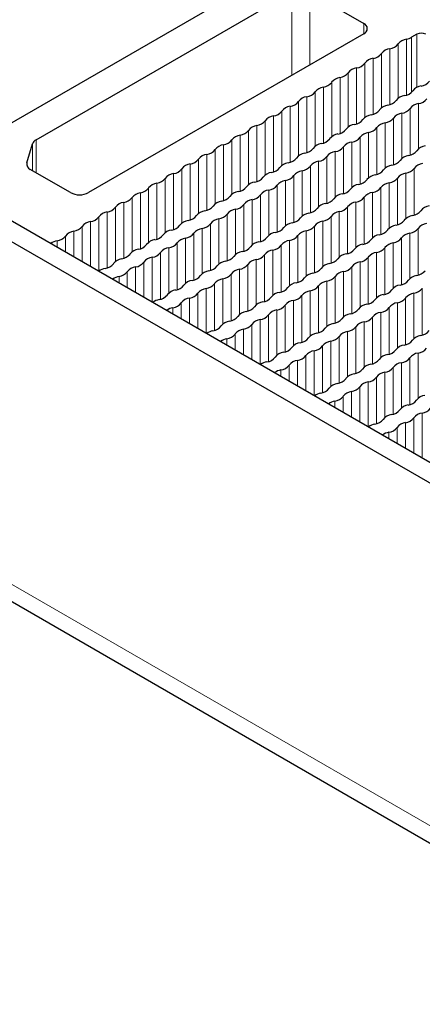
# Paper-space layout 'Blatt4' of a CAD drawing. Header units: millimetres. Extents: x 5 to 418, y 2 to 292.
# Tile 63 of 75: x 251 to 264, y 198 to 229. Entities that reach past the tile are written whole.
import ezdxf

# ---------------------------------------------------------------- set-up
doc = ezdxf.new("R2010")
doc.units = ezdxf.units.MM

psp = doc.layouts.new('Blatt4')

# ---------------------------------------------------------------- linework, layer by layer
at = {"color": 7, "linetype": 'Continuous', "lineweight": 25}
for p, q in [((250.702, 225.247), (264.464, 233.192)), ((251.882, 224.948), (259.923, 229.59)), ((260.488, 229.59), (262.185, 228.611)), ((239.671, 229.004), (279.269, 206.145)), ((239.105, 228.678), (278.703, 205.818)), ((262.185, 228.284), (253.53, 223.288)), ((263.854, 228.268), (263.692, 228.174)), ((251.587, 224.222), (251.771, 224.825)), ((252.965, 223.288), (251.698, 224.019)), ((238.871, 217.493), (279.601, 193.981))]:
    psp.add_line(p, q, dxfattribs=at)
at = {"color": 7, "linetype": 'Continuous', "lineweight": 18}
for p, q in [((259.923, 226.978), (259.923, 229.59)), ((260.488, 229.59), (260.488, 227.304)), ((262.185, 228.284), (262.185, 228.611)), ((263.854, 228.268), (263.854, 226.594)), ((263.27, 227.964), (263.27, 226.254)), ((263.532, 228.115), (263.532, 226.356)), ((263.692, 228.174), (263.692, 226.444)), ((262.747, 227.662), (262.747, 225.952)), ((263.009, 227.813), (263.009, 226.054)), ((262.224, 227.36), (262.224, 225.65)), ((262.485, 227.511), (262.485, 225.752)), ((261.7, 227.058), (261.7, 225.348)), ((261.962, 227.209), (261.962, 225.449)), ((261.177, 226.756), (261.177, 225.046)), ((261.439, 226.907), (261.439, 225.147)), ((260.654, 226.453), (260.654, 224.744)), ((260.916, 226.605), (260.916, 224.845)), ((260.131, 226.151), (260.131, 224.442)), ((260.392, 226.302), (260.392, 224.543)), ((263.907, 226.086), (263.907, 224.66)), ((259.607, 225.849), (259.607, 224.14)), ((259.869, 226), (259.869, 224.241)), ((263.384, 225.784), (263.384, 224.358)), ((263.646, 225.935), (263.646, 224.466)), ((259.084, 225.547), (259.084, 223.838)), ((259.346, 225.698), (259.346, 223.939)), ((262.861, 225.482), (262.861, 224.056)), ((263.122, 225.633), (263.122, 224.163)), ((258.561, 225.245), (258.561, 223.536)), ((258.823, 225.396), (258.823, 223.637)), ((262.337, 225.18), (262.337, 223.754)), ((262.599, 225.331), (262.599, 223.861)), ((251.771, 223.977), (251.771, 224.825)), ((251.882, 224.948), (251.882, 223.913)), ((258.038, 224.943), (258.038, 223.234)), ((258.299, 225.094), (258.299, 223.335)), ((261.814, 224.877), (261.814, 223.451)), ((262.076, 225.028), (262.076, 223.559)), ((257.514, 224.641), (257.514, 222.932)), ((257.776, 224.792), (257.776, 223.033)), ((261.291, 224.575), (261.291, 223.149)), ((261.553, 224.726), (261.553, 223.257)), ((251.587, 224.222), (251.587, 224.142)), ((256.991, 224.339), (256.991, 222.63)), ((257.253, 224.49), (257.253, 222.731)), ((260.768, 224.273), (260.768, 222.847)), ((261.029, 224.424), (261.029, 222.955)), ((256.206, 223.886), (256.206, 222.127)), ((256.468, 224.037), (256.468, 222.327)), ((256.729, 224.188), (256.729, 222.429)), ((260.244, 223.971), (260.244, 222.545)), ((260.506, 224.122), (260.506, 222.653)), ((263.511, 223.898), (263.511, 222.472)), ((263.773, 224.049), (263.773, 222.58)), ((255.683, 223.584), (255.683, 221.825)), ((255.945, 223.735), (255.945, 222.025)), ((259.721, 223.669), (259.721, 222.243)), ((259.983, 223.82), (259.983, 222.351)), ((262.988, 223.596), (262.988, 222.17)), ((263.25, 223.747), (263.25, 222.278)), ((255.16, 223.282), (255.16, 221.523)), ((255.421, 223.433), (255.421, 221.723)), ((259.198, 223.367), (259.198, 221.941)), ((259.46, 223.518), (259.46, 222.049)), ((262.465, 223.294), (262.465, 221.868)), ((262.726, 223.445), (262.726, 221.976)), ((254.636, 222.98), (254.636, 221.22)), ((254.898, 223.131), (254.898, 221.421)), ((258.675, 223.065), (258.675, 221.639)), ((258.936, 223.216), (258.936, 221.747)), ((261.942, 222.992), (261.942, 221.566)), ((262.203, 223.143), (262.203, 221.673)), ((254.113, 222.678), (254.113, 220.918)), ((254.375, 222.829), (254.375, 221.119)), ((258.151, 222.763), (258.151, 221.337)), ((258.413, 222.914), (258.413, 221.445)), ((261.418, 222.689), (261.418, 221.263)), ((261.68, 222.84), (261.68, 221.371)), ((253.59, 222.376), (253.59, 220.969)), ((253.852, 222.527), (253.852, 220.818)), ((257.628, 222.461), (257.628, 221.035)), ((257.89, 222.612), (257.89, 221.143)), ((260.895, 222.387), (260.895, 220.961)), ((261.157, 222.538), (261.157, 221.069)), ((253.067, 222.073), (253.067, 221.271)), ((253.328, 222.224), (253.328, 221.12)), ((257.105, 222.159), (257.105, 220.733)), ((257.367, 222.31), (257.367, 220.841)), ((260.372, 222.085), (260.372, 220.659)), ((260.633, 222.236), (260.633, 220.767)), ((263.9, 222.163), (263.9, 220.694)), ((252.543, 221.771), (252.543, 221.573)), ((252.805, 221.922), (252.805, 221.422)), ((256.582, 221.857), (256.582, 220.431)), ((256.843, 222.008), (256.843, 220.539)), ((259.848, 221.783), (259.848, 220.357)), ((260.11, 221.934), (260.11, 220.465)), ((263.377, 221.861), (263.377, 220.392)), ((263.639, 222.012), (263.639, 220.586)), ((256.058, 221.555), (256.058, 220.129)), ((256.32, 221.706), (256.32, 220.237)), ((259.325, 221.481), (259.325, 220.055)), ((259.587, 221.632), (259.587, 220.163)), ((262.592, 221.408), (262.592, 219.982)), ((262.854, 221.559), (262.854, 220.09)), ((263.115, 221.71), (263.115, 220.284)), ((255.273, 221.102), (255.273, 219.997)), ((255.535, 221.253), (255.535, 219.846)), ((255.797, 221.404), (255.797, 219.934)), ((258.802, 221.179), (258.802, 219.753)), ((259.064, 221.33), (259.064, 219.861)), ((262.069, 221.106), (262.069, 219.68)), ((262.33, 221.257), (262.33, 219.788)), ((254.75, 220.799), (254.75, 220.299)), ((255.012, 220.951), (255.012, 220.148)), ((258.279, 220.877), (258.279, 219.451)), ((258.54, 221.028), (258.54, 219.559)), ((261.546, 220.804), (261.546, 219.378)), ((261.807, 220.955), (261.807, 219.485)), ((254.489, 220.648), (254.489, 220.45)), ((257.755, 220.575), (257.755, 219.149)), ((258.017, 220.726), (258.017, 219.257)), ((261.022, 220.501), (261.022, 219.076)), ((261.284, 220.653), (261.284, 219.183)), ((257.232, 220.273), (257.232, 218.866)), ((257.494, 220.424), (257.494, 218.955)), ((260.499, 220.199), (260.499, 218.773)), ((260.761, 220.35), (260.761, 218.881)), ((264.027, 220.277), (264.027, 218.808)), ((256.709, 219.971), (256.709, 219.169)), ((256.971, 220.122), (256.971, 219.017)), ((259.976, 219.897), (259.976, 218.471)), ((260.237, 220.048), (260.237, 218.579)), ((263.504, 219.975), (263.504, 218.506)), ((263.766, 220.126), (263.766, 218.7)), ((256.186, 219.669), (256.186, 219.471)), ((256.447, 219.82), (256.447, 219.32)), ((259.452, 219.595), (259.452, 218.169)), ((259.714, 219.746), (259.714, 218.277)), ((262.981, 219.673), (262.981, 218.204)), ((263.243, 219.824), (263.243, 218.398)), ((258.929, 219.293), (258.929, 217.887)), ((259.191, 219.444), (259.191, 217.975)), ((262.458, 219.371), (262.458, 217.902)), ((262.719, 219.522), (262.719, 218.096)), ((258.406, 218.991), (258.406, 218.189)), ((258.668, 219.142), (258.668, 218.038)), ((261.934, 219.069), (261.934, 217.6)), ((262.196, 219.22), (262.196, 217.794)), ((257.883, 218.689), (257.883, 218.491)), ((258.144, 218.84), (258.144, 218.34)), ((261.411, 218.767), (261.411, 217.297)), ((261.673, 218.918), (261.673, 217.492)), ((260.626, 218.314), (260.626, 216.907)), ((260.888, 218.465), (260.888, 216.995)), ((261.15, 218.616), (261.15, 217.19)), ((238.54, 218.226), (279.269, 194.713)), ((260.103, 218.011), (260.103, 217.209)), ((260.365, 218.162), (260.365, 217.058)), ((263.631, 218.089), (263.631, 216.62)), ((263.893, 218.24), (263.893, 216.814)), ((259.58, 217.709), (259.58, 217.511)), ((259.841, 217.86), (259.841, 217.36)), ((263.108, 217.787), (263.108, 216.318)), ((263.37, 217.938), (263.37, 216.512)), ((262.585, 217.485), (262.585, 216.016)), ((262.847, 217.636), (262.847, 216.21)), ((262.062, 217.183), (262.062, 216.078)), ((262.323, 217.334), (262.323, 215.927)), ((261.538, 216.881), (261.538, 216.38)), ((261.8, 217.032), (261.8, 216.229)), ((261.277, 216.73), (261.277, 216.532)), ((263.759, 216.203), (263.759, 215.099)), ((264.02, 216.354), (264.02, 214.948)), ((263.236, 215.901), (263.236, 215.401)), ((263.497, 216.052), (263.497, 215.25)), ((262.974, 215.75), (262.974, 215.552))]:
    psp.add_line(p, q, dxfattribs=at)
at = {"color": 7, "linetype": 'Continuous', "lineweight": 25}
for centre, radius, start, end in [((262.123, 228.447), 0.175, 290.7834, 69.2166), ((263.996, 227.995), 0.307, 62.6097, 117.3903), ((262.951, 228.214), 0.406, 278.1317, 321.8629), ((263.589, 227.713), 0.406, 98.1317, 141.8629), ((263.424, 228.652), 0.548, 281.3079, 299.1741), ((262.428, 227.912), 0.406, 278.1317, 321.8629), ((263.066, 227.411), 0.406, 98.1317, 141.8629), ((261.905, 227.61), 0.406, 278.1317, 321.8629), ((262.543, 227.109), 0.406, 98.1317, 141.8629), ((261.381, 227.308), 0.406, 278.1317, 321.8629), ((262.019, 226.807), 0.406, 98.1317, 141.8629), ((260.858, 227.006), 0.406, 278.1317, 321.8629), ((261.496, 226.505), 0.406, 98.1317, 141.8629), ((263.935, 227.042), 0.406, 278.1317, 321.8629), ((260.335, 226.704), 0.406, 278.1317, 321.8629), ((260.973, 226.203), 0.406, 98.1317, 141.8629), ((263.411, 226.74), 0.406, 278.1317, 321.8629), ((264.049, 226.239), 0.406, 98.1317, 141.8629), ((259.812, 226.402), 0.406, 278.1317, 321.8629), ((260.45, 225.901), 0.406, 98.1317, 141.8629), ((262.888, 226.438), 0.406, 278.1317, 321.8629), ((263.526, 225.937), 0.406, 98.1317, 141.8629), ((263.965, 225.684), 0.406, 98.1317, 141.8629), ((263.85, 226.487), 0.406, 278.1317, 321.8629), ((259.288, 226.1), 0.406, 278.1317, 321.8629), ((259.926, 225.599), 0.406, 98.1317, 141.8629), ((262.365, 226.136), 0.406, 278.1317, 321.8629), ((263.003, 225.635), 0.406, 98.1317, 141.8629), ((263.441, 225.382), 0.406, 98.1317, 141.8629), ((263.327, 226.185), 0.406, 278.1317, 321.8629), ((258.765, 225.798), 0.406, 278.1317, 321.8629), ((259.403, 225.297), 0.406, 98.1317, 141.8629), ((261.842, 225.834), 0.406, 278.1317, 321.8629), ((262.48, 225.333), 0.406, 98.1317, 141.8629), ((262.918, 225.08), 0.406, 98.1317, 141.8629), ((262.803, 225.883), 0.406, 278.1317, 321.8629), ((258.242, 225.496), 0.406, 278.1317, 321.8629), ((258.88, 224.995), 0.406, 98.1317, 141.8629), ((261.433, 224.729), 0.406, 98.1317, 141.8629), ((261.318, 225.532), 0.406, 278.1317, 321.8629), ((261.956, 225.031), 0.406, 98.1317, 141.8629), ((262.395, 224.778), 0.406, 98.1317, 141.8629), ((262.28, 225.581), 0.406, 278.1317, 321.8629), ((251.985, 224.744), 0.229, 116.6925, 159.2227), ((257.719, 225.194), 0.406, 278.1317, 321.8629), ((258.357, 224.693), 0.406, 98.1317, 141.8629), ((260.91, 224.427), 0.406, 98.1317, 141.8629), ((260.795, 225.23), 0.406, 278.1317, 321.8629), ((261.872, 224.476), 0.406, 98.1317, 141.8629), ((261.757, 225.279), 0.406, 278.1317, 321.8629), ((257.195, 224.891), 0.406, 278.1317, 321.8629), ((257.833, 224.391), 0.406, 98.1317, 141.8629), ((260.387, 224.125), 0.406, 98.1317, 141.8629), ((260.272, 224.928), 0.406, 278.1317, 321.8629), ((261.348, 224.174), 0.406, 98.1317, 141.8629), ((261.234, 224.977), 0.406, 278.1317, 321.8629), ((263.539, 224.854), 0.406, 278.1317, 321.8629), ((264.177, 224.354), 0.406, 98.1317, 141.8629), ((251.766, 224.188), 0.182, 169.1491, 248.1352), ((256.672, 224.589), 0.406, 278.1317, 321.8629), ((257.31, 224.089), 0.406, 98.1317, 141.8629), ((259.863, 223.823), 0.406, 98.1317, 141.8629), ((259.749, 224.626), 0.406, 278.1317, 321.8629), ((260.825, 223.872), 0.406, 98.1317, 141.8629), ((260.71, 224.675), 0.406, 278.1317, 321.8629), ((263.015, 224.552), 0.406, 278.1317, 321.8629), ((263.653, 224.051), 0.406, 98.1317, 141.8629), ((264.092, 223.798), 0.406, 98.1317, 141.8629), ((256.264, 223.484), 0.406, 98.1317, 141.8629), ((256.149, 224.287), 0.406, 278.1317, 321.8629), ((256.787, 223.786), 0.406, 98.1317, 141.8629), ((259.34, 223.521), 0.406, 98.1317, 141.8629), ((259.225, 224.324), 0.406, 278.1317, 321.8629), ((260.302, 223.57), 0.406, 98.1317, 141.8629), ((260.187, 224.373), 0.406, 278.1317, 321.8629), ((262.492, 224.25), 0.406, 278.1317, 321.8629), ((263.13, 223.749), 0.406, 98.1317, 141.8629), ((263.569, 223.496), 0.406, 98.1317, 141.8629), ((263.454, 224.299), 0.406, 278.1317, 321.8629), ((255.74, 223.182), 0.406, 98.1317, 141.8629), ((255.626, 223.985), 0.406, 278.1317, 321.8629), ((258.817, 223.219), 0.406, 98.1317, 141.8629), ((258.702, 224.022), 0.406, 278.1317, 321.8629), ((259.779, 223.268), 0.406, 98.1317, 141.8629), ((259.664, 224.071), 0.406, 278.1317, 321.8629), ((261.969, 223.948), 0.406, 278.1317, 321.8629), ((262.607, 223.447), 0.406, 98.1317, 141.8629), ((263.045, 223.194), 0.406, 98.1317, 141.8629), ((262.931, 223.997), 0.406, 278.1317, 321.8629), ((253.248, 223.833), 0.615, 242.6097, 297.3903), ((255.217, 222.88), 0.406, 98.1317, 141.8629), ((255.102, 223.683), 0.406, 278.1317, 321.8629), ((258.293, 222.917), 0.406, 98.1317, 141.8629), ((258.179, 223.72), 0.406, 278.1317, 321.8629), ((259.255, 222.966), 0.406, 98.1317, 141.8629), ((259.141, 223.769), 0.406, 278.1317, 321.8629), ((261.446, 223.646), 0.406, 278.1317, 321.8629), ((262.084, 223.145), 0.406, 98.1317, 141.8629), ((262.522, 222.892), 0.406, 98.1317, 141.8629), ((262.407, 223.695), 0.406, 278.1317, 321.8629), ((254.694, 222.578), 0.406, 98.1317, 141.8629), ((254.579, 223.381), 0.406, 278.1317, 321.8629), ((257.77, 222.615), 0.406, 98.1317, 141.8629), ((257.655, 223.418), 0.406, 278.1317, 321.8629), ((258.732, 222.664), 0.406, 98.1317, 141.8629), ((258.617, 223.467), 0.406, 278.1317, 321.8629), ((260.922, 223.344), 0.406, 278.1317, 321.8629), ((261.56, 222.843), 0.406, 98.1317, 141.8629), ((261.999, 222.59), 0.406, 98.1317, 141.8629), ((261.884, 223.393), 0.406, 278.1317, 321.8629), ((254.171, 222.276), 0.406, 98.1317, 141.8629), ((254.056, 223.079), 0.406, 278.1317, 321.8629), ((257.247, 222.313), 0.406, 98.1317, 141.8629), ((257.132, 223.116), 0.406, 278.1317, 321.8629), ((258.209, 222.361), 0.406, 98.1317, 141.8629), ((258.094, 223.164), 0.406, 278.1317, 321.8629), ((260.399, 223.042), 0.406, 278.1317, 321.8629), ((261.037, 222.541), 0.406, 98.1317, 141.8629), ((261.476, 222.288), 0.406, 98.1317, 141.8629), ((261.361, 223.091), 0.406, 278.1317, 321.8629), ((263.666, 222.969), 0.406, 278.1317, 321.8629), ((264.304, 222.468), 0.406, 98.1317, 141.8629), ((253.647, 221.974), 0.406, 98.1317, 141.8629), ((253.533, 222.777), 0.406, 278.1317, 321.8629), ((256.724, 222.01), 0.406, 98.1317, 141.8629), ((256.609, 222.813), 0.406, 278.1317, 321.8629), ((257.686, 222.059), 0.406, 98.1317, 141.8629), ((257.571, 222.862), 0.406, 278.1317, 321.8629), ((259.991, 221.937), 0.406, 98.1317, 141.8629), ((259.876, 222.74), 0.406, 278.1317, 321.8629), ((260.514, 222.239), 0.406, 98.1317, 141.8629), ((260.952, 221.986), 0.406, 98.1317, 141.8629), ((260.838, 222.789), 0.406, 278.1317, 321.8629), ((263.143, 222.667), 0.406, 278.1317, 321.8629), ((263.781, 222.166), 0.406, 98.1317, 141.8629), ((253.124, 221.672), 0.406, 98.1317, 141.8629), ((253.009, 222.475), 0.406, 278.1317, 321.8629), ((256.2, 221.708), 0.406, 98.1317, 141.8629), ((256.086, 222.511), 0.406, 278.1317, 321.8629), ((257.162, 221.757), 0.406, 98.1317, 141.8629), ((257.048, 222.56), 0.406, 278.1317, 321.8629), ((259.467, 221.635), 0.406, 98.1317, 141.8629), ((259.353, 222.438), 0.406, 278.1317, 321.8629), ((260.429, 221.684), 0.406, 98.1317, 141.8629), ((260.314, 222.487), 0.406, 278.1317, 321.8629), ((262.619, 222.364), 0.406, 278.1317, 321.8629), ((263.257, 221.864), 0.406, 98.1317, 141.8629), ((263.581, 222.413), 0.406, 278.1317, 321.8629), ((264.219, 221.912), 0.406, 98.1317, 141.8629), ((252.633, 221.285), 0.495, 100.473, 125.5434), ((252.486, 222.173), 0.406, 278.1317, 321.8629), ((255.677, 221.406), 0.406, 98.1317, 141.8629), ((255.562, 222.209), 0.406, 278.1317, 321.8629), ((256.639, 221.455), 0.406, 98.1317, 141.8629), ((256.524, 222.258), 0.406, 278.1317, 321.8629), ((258.944, 221.333), 0.406, 98.1317, 141.8629), ((258.829, 222.136), 0.406, 278.1317, 321.8629), ((259.906, 221.382), 0.406, 98.1317, 141.8629), ((259.791, 222.185), 0.406, 278.1317, 321.8629), ((262.096, 222.062), 0.406, 278.1317, 321.8629), ((262.734, 221.561), 0.406, 98.1317, 141.8629), ((263.058, 222.111), 0.406, 278.1317, 321.8629), ((263.696, 221.61), 0.406, 98.1317, 141.8629), ((255.154, 221.104), 0.406, 98.1317, 141.8629), ((255.039, 221.907), 0.406, 278.1317, 321.8629), ((256.116, 221.153), 0.406, 98.1317, 141.8629), ((256.001, 221.956), 0.406, 278.1317, 321.8629), ((258.421, 221.031), 0.406, 98.1317, 141.8629), ((258.306, 221.834), 0.406, 278.1317, 321.8629), ((259.383, 221.08), 0.406, 98.1317, 141.8629), ((259.268, 221.883), 0.406, 278.1317, 321.8629), ((261.573, 221.76), 0.406, 278.1317, 321.8629), ((262.211, 221.259), 0.406, 98.1317, 141.8629), ((262.649, 221.006), 0.406, 98.1317, 141.8629), ((262.535, 221.809), 0.406, 278.1317, 321.8629), ((263.173, 221.308), 0.406, 98.1317, 141.8629), ((254.631, 220.802), 0.406, 98.1317, 141.8629), ((254.516, 221.605), 0.406, 278.1317, 321.8629), ((254.954, 221.352), 0.406, 278.1317, 321.8629), ((255.592, 220.851), 0.406, 98.1317, 141.8629), ((255.478, 221.654), 0.406, 278.1317, 321.8629), ((257.897, 220.729), 0.406, 98.1317, 141.8629), ((257.783, 221.532), 0.406, 278.1317, 321.8629), ((258.859, 220.778), 0.406, 98.1317, 141.8629), ((258.745, 221.581), 0.406, 278.1317, 321.8629), ((261.05, 221.458), 0.406, 278.1317, 321.8629), ((261.688, 220.957), 0.406, 98.1317, 141.8629), ((262.126, 220.704), 0.406, 98.1317, 141.8629), ((262.011, 221.507), 0.406, 278.1317, 321.8629), ((254.14, 220.415), 0.495, 100.473, 125.5434), ((253.993, 221.303), 0.406, 278.1317, 321.8629), ((254.431, 221.05), 0.406, 278.1317, 321.8629), ((255.069, 220.549), 0.406, 98.1317, 141.8629), ((257.374, 220.427), 0.406, 98.1317, 141.8629), ((257.259, 221.23), 0.406, 278.1317, 321.8629), ((258.336, 220.476), 0.406, 98.1317, 141.8629), ((258.221, 221.279), 0.406, 278.1317, 321.8629), ((260.526, 221.156), 0.406, 278.1317, 321.8629), ((261.164, 220.655), 0.406, 98.1317, 141.8629), ((261.603, 220.402), 0.406, 98.1317, 141.8629), ((261.488, 221.205), 0.406, 278.1317, 321.8629), ((263.793, 221.083), 0.406, 278.1317, 321.8629), ((254.579, 220.162), 0.495, 100.473, 125.5434), ((256.851, 220.125), 0.406, 98.1317, 141.8629), ((256.736, 220.928), 0.406, 278.1317, 321.8629), ((257.813, 220.173), 0.406, 98.1317, 141.8629), ((257.698, 220.976), 0.406, 278.1317, 321.8629), ((260.003, 220.854), 0.406, 278.1317, 321.8629), ((260.641, 220.353), 0.406, 98.1317, 141.8629), ((261.08, 220.1), 0.406, 98.1317, 141.8629), ((260.965, 220.903), 0.406, 278.1317, 321.8629), ((263.27, 220.781), 0.406, 278.1317, 321.8629), ((263.908, 220.28), 0.406, 98.1317, 141.8629), ((256.328, 219.823), 0.406, 98.1317, 141.8629), ((256.213, 220.625), 0.406, 278.1317, 321.8629), ((257.29, 219.871), 0.406, 98.1317, 141.8629), ((257.175, 220.674), 0.406, 278.1317, 321.8629), ((259.48, 220.552), 0.406, 278.1317, 321.8629), ((260.118, 220.051), 0.406, 98.1317, 141.8629), ((260.556, 219.798), 0.406, 98.1317, 141.8629), ((260.442, 220.601), 0.406, 278.1317, 321.8629), ((262.747, 220.479), 0.406, 278.1317, 321.8629), ((263.385, 219.978), 0.406, 98.1317, 141.8629), ((263.708, 220.527), 0.406, 278.1317, 321.8629), ((255.837, 219.435), 0.495, 100.473, 125.5434), ((255.69, 220.323), 0.406, 278.1317, 321.8629), ((256.766, 219.569), 0.406, 98.1317, 141.8629), ((256.652, 220.372), 0.406, 278.1317, 321.8629), ((258.957, 220.25), 0.406, 278.1317, 321.8629), ((259.595, 219.749), 0.406, 98.1317, 141.8629), ((260.033, 219.496), 0.406, 98.1317, 141.8629), ((259.918, 220.299), 0.406, 278.1317, 321.8629), ((262.223, 220.176), 0.406, 278.1317, 321.8629), ((262.861, 219.676), 0.406, 98.1317, 141.8629), ((263.185, 220.225), 0.406, 278.1317, 321.8629), ((263.823, 219.724), 0.406, 98.1317, 141.8629), ((256.276, 219.182), 0.495, 100.473, 125.5434), ((256.128, 220.07), 0.406, 278.1317, 321.8629), ((258.433, 219.948), 0.406, 278.1317, 321.8629), ((259.071, 219.447), 0.406, 98.1317, 141.8629), ((259.51, 219.194), 0.406, 98.1317, 141.8629), ((259.395, 219.997), 0.406, 278.1317, 321.8629), ((261.7, 219.874), 0.406, 278.1317, 321.8629), ((262.338, 219.373), 0.406, 98.1317, 141.8629), ((262.662, 219.923), 0.406, 278.1317, 321.8629), ((263.3, 219.422), 0.406, 98.1317, 141.8629), ((258.025, 218.843), 0.406, 98.1317, 141.8629), ((257.91, 219.646), 0.406, 278.1317, 321.8629), ((258.548, 219.145), 0.406, 98.1317, 141.8629), ((258.987, 218.892), 0.406, 98.1317, 141.8629), ((258.872, 219.695), 0.406, 278.1317, 321.8629), ((261.177, 219.572), 0.406, 278.1317, 321.8629), ((261.815, 219.071), 0.406, 98.1317, 141.8629), ((262.139, 219.621), 0.406, 278.1317, 321.8629), ((262.777, 219.12), 0.406, 98.1317, 141.8629), ((257.534, 218.455), 0.495, 100.473, 125.5434), ((257.387, 219.344), 0.406, 278.1317, 321.8629), ((258.463, 218.59), 0.406, 98.1317, 141.8629), ((258.349, 219.393), 0.406, 278.1317, 321.8629), ((260.654, 219.27), 0.406, 278.1317, 321.8629), ((261.292, 218.769), 0.406, 98.1317, 141.8629), ((261.615, 219.319), 0.406, 278.1317, 321.8629), ((262.253, 218.818), 0.406, 98.1317, 141.8629), ((263.92, 219.197), 0.406, 278.1317, 321.8629), ((257.973, 218.202), 0.495, 100.473, 125.5434), ((257.825, 219.091), 0.406, 278.1317, 321.8629), ((260.13, 218.968), 0.406, 278.1317, 321.8629), ((260.768, 218.467), 0.406, 98.1317, 141.8629), ((261.092, 219.017), 0.406, 278.1317, 321.8629), ((261.73, 218.516), 0.406, 98.1317, 141.8629), ((263.397, 218.895), 0.406, 278.1317, 321.8629), ((264.035, 218.394), 0.406, 98.1317, 141.8629), ((259.607, 218.666), 0.406, 278.1317, 321.8629), ((260.245, 218.165), 0.406, 98.1317, 141.8629), ((260.684, 217.912), 0.406, 98.1317, 141.8629), ((260.569, 218.715), 0.406, 278.1317, 321.8629), ((261.207, 218.214), 0.406, 98.1317, 141.8629), ((262.874, 218.593), 0.406, 278.1317, 321.8629), ((263.512, 218.092), 0.406, 98.1317, 141.8629), ((263.836, 218.642), 0.406, 278.1317, 321.8629), ((259.084, 218.364), 0.406, 278.1317, 321.8629), ((259.722, 217.863), 0.406, 98.1317, 141.8629), ((260.16, 217.61), 0.406, 98.1317, 141.8629), ((260.046, 218.413), 0.406, 278.1317, 321.8629), ((262.351, 218.291), 0.406, 278.1317, 321.8629), ((262.989, 217.79), 0.406, 98.1317, 141.8629), ((263.312, 218.339), 0.406, 278.1317, 321.8629), ((263.95, 217.839), 0.406, 98.1317, 141.8629), ((259.231, 217.476), 0.495, 100.473, 125.5434), ((259.67, 217.223), 0.495, 100.473, 125.5434), ((259.522, 218.111), 0.406, 278.1317, 321.8629), ((261.827, 217.988), 0.406, 278.1317, 321.8629), ((262.465, 217.488), 0.406, 98.1317, 141.8629), ((262.789, 218.037), 0.406, 278.1317, 321.8629), ((263.427, 217.536), 0.406, 98.1317, 141.8629), ((261.304, 217.686), 0.406, 278.1317, 321.8629), ((261.942, 217.186), 0.406, 98.1317, 141.8629), ((262.266, 217.735), 0.406, 278.1317, 321.8629), ((262.904, 217.234), 0.406, 98.1317, 141.8629), ((260.781, 217.384), 0.406, 278.1317, 321.8629), ((261.419, 216.883), 0.406, 98.1317, 141.8629), ((261.743, 217.433), 0.406, 278.1317, 321.8629), ((262.381, 216.932), 0.406, 98.1317, 141.8629), ((260.928, 216.496), 0.495, 100.473, 125.5434), ((261.219, 217.131), 0.406, 278.1317, 321.8629), ((261.857, 216.63), 0.406, 98.1317, 141.8629), ((264.162, 216.508), 0.406, 98.1317, 141.8629), ((261.367, 216.243), 0.495, 100.473, 125.5434), ((263.001, 216.707), 0.406, 278.1317, 321.8629), ((263.639, 216.206), 0.406, 98.1317, 141.8629), ((263.524, 217.009), 0.406, 278.1317, 321.8629), ((263.963, 216.756), 0.406, 278.1317, 321.8629), ((262.478, 216.405), 0.406, 278.1317, 321.8629), ((263.116, 215.904), 0.406, 98.1317, 141.8629), ((263.44, 216.454), 0.406, 278.1317, 321.8629), ((264.078, 215.953), 0.406, 98.1317, 141.8629), ((262.625, 215.516), 0.495, 100.473, 125.5434), ((262.917, 216.151), 0.406, 278.1317, 321.8629), ((263.555, 215.651), 0.406, 98.1317, 141.8629), ((263.064, 215.263), 0.495, 100.473, 125.5434)]:
    psp.add_arc(centre, radius, start, end, dxfattribs=at)

doc.saveas('drawing.dxf')
